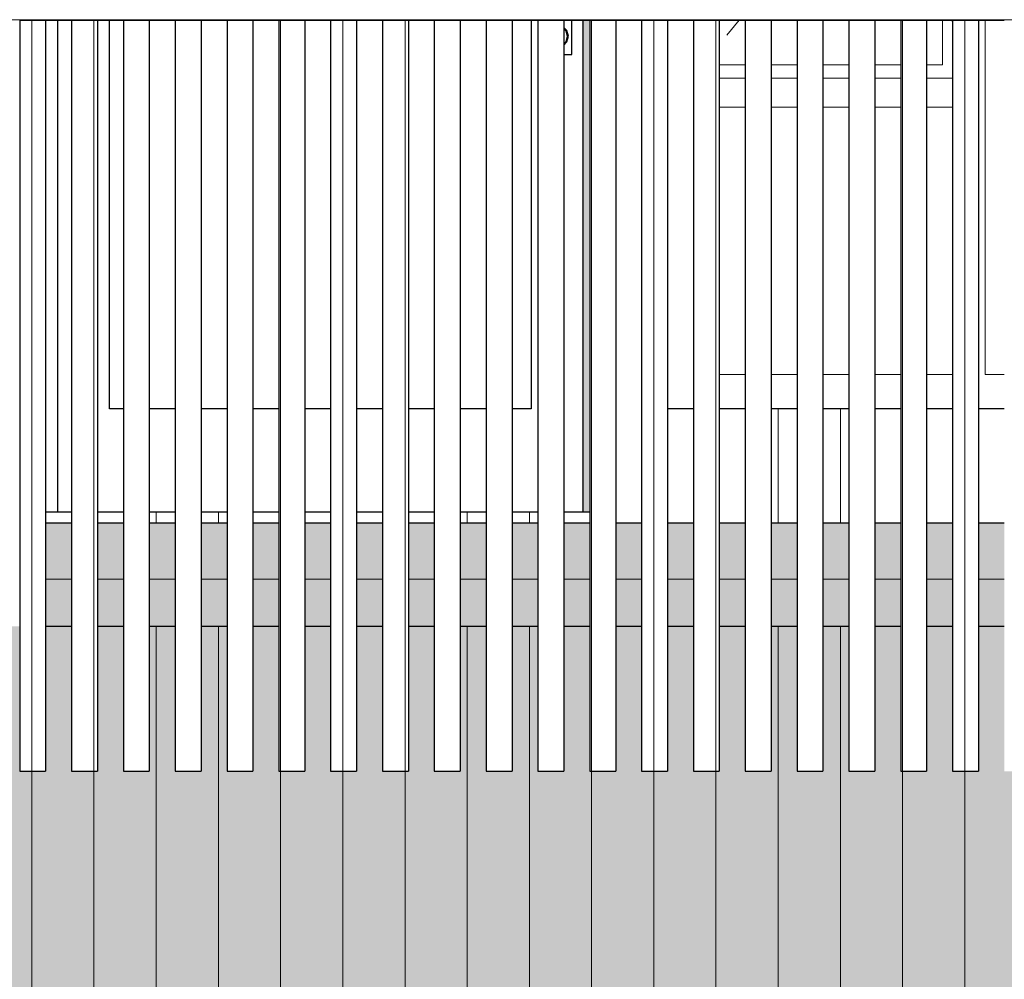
# Model space of a CAD drawing. Header units: millimetres. Extents: x -173540 to -139139, y 35243 to 48180.
# Tile 11 of 21: x -155557 to -153657, y 40399 to 42251. Entities that reach past the tile are written whole.
import ezdxf

# ---------------------------------------------------------------- set-up
doc = ezdxf.new("R2010")
doc.units = ezdxf.units.MM
doc.header["$LTSCALE"] = 0.5
doc.header["$MEASUREMENT"] = 0
doc.linetypes.add('PLINE', pattern=[0])
for name, color, linetype in [('23-- Yttervegger(Nye konstruksjoner)', 7, 'Continuous'), ('231- Bærende yttervegger(Nye konstruksjoner)', 7, 'Continuous'), ('244- Vinduer_ dører_ foldevegger(Nye konstruksjoner)', 7, 'Continuous'), ('25-- Dekker(Nye konstruksjoner)', 7, 'Continuous')]:
    doc.layers.add(name, color=color, linetype=linetype)
doc.layers.add('234- Vinduer_ dører_ porter(Nye konstruksjoner)', color=7, linetype='Continuous', lineweight=0)
doc.layers.add('235- Utvendig kledning og overflate(Nye konstruksjoner)', color=7, linetype='Continuous', lineweight=0)

# ---------------------------------------------------------------- blocks, each defined once
blk = doc.blocks.new('*X47', base_point=(14542393.9, 0))
at = {"layer": '235- Utvendig kledning og overflate(Nye konstruksjoner)', "linetype": 'PLINE'}
for p, q in [((-155293.8, 41080), (-155293.8, 40010)), ((-155293.8, 40010), (-155293.8, 41080)), ((-155173.7, 41080), (-155173.7, 40010)), ((-155173.7, 40010), (-155173.7, 41080)), ((-154693.6, 41080), (-154693.6, 40010)), ((-154693.6, 40010), (-154693.6, 41080)), ((-154573.6, 41080), (-154573.6, 40010)), ((-154573.6, 40010), (-154573.6, 41080)), ((-154093.4, 41080), (-154093.4, 40010)), ((-154093.4, 40010), (-154093.4, 41080)), ((-153973.4, 41080), (-153973.4, 40010)), ((-153973.4, 40010), (-153973.4, 41080)), ((-155533.8, 40800), (-155533.8, 40002.7)), ((-155533.8, 40000), (-155533.8, 40800)), ((-155413.8, 40800), (-155413.8, 40010)), ((-155413.8, 40010), (-155413.8, 40800)), ((-155053.7, 40800), (-155053.7, 40010)), ((-155053.7, 40010), (-155053.7, 40800)), ((-154933.7, 40800), (-154933.7, 40010)), ((-154933.7, 40010), (-154933.7, 40800)), ((-154813.6, 40800), (-154813.6, 40010)), ((-154813.6, 40010), (-154813.6, 40800)), ((-154453.5, 40800), (-154453.5, 40010)), ((-154453.5, 40010), (-154453.5, 40800)), ((-154333.5, 40800), (-154333.5, 40002.7)), ((-154333.5, 40000), (-154333.5, 40800)), ((-154213.5, 40800), (-154213.5, 40010)), ((-154213.5, 40010), (-154213.5, 40800)), ((-153853.4, 40800), (-153853.4, 40010)), ((-153853.4, 40010), (-153853.4, 40800)), ((-153733.3, 40800), (-153733.3, 40010)), ((-153733.3, 40010), (-153733.3, 40800))]:
    blk.add_line(p, q, dxfattribs=at)
blk = doc.blocks.new('*X56', base_point=(14542393.9, 0))
at = {"layer": '235- Utvendig kledning og overflate(Nye konstruksjoner)', "linetype": 'PLINE'}
for p, q in [((-155293.8, 41300), (-155293.8, 41280)), ((-155293.8, 41280), (-155293.8, 41300))]:
    blk.add_line(p, q, dxfattribs=at)
blk = doc.blocks.new('*X57', base_point=(14542393.9, 0))
at = {"layer": '235- Utvendig kledning og overflate(Nye konstruksjoner)', "linetype": 'PLINE'}
for p, q in [((-155173.7, 41300), (-155173.7, 41280)), ((-155173.7, 41280), (-155173.7, 41300))]:
    blk.add_line(p, q, dxfattribs=at)
blk = doc.blocks.new('*X62', base_point=(14542393.9, 0))
at = {"layer": '235- Utvendig kledning og overflate(Nye konstruksjoner)', "linetype": 'PLINE'}
for p, q in [((-154693.6, 41300), (-154693.6, 41280)), ((-154693.6, 41280), (-154693.6, 41300))]:
    blk.add_line(p, q, dxfattribs=at)
blk = doc.blocks.new('*X63', base_point=(14542393.9, 0))
at = {"layer": '235- Utvendig kledning og overflate(Nye konstruksjoner)', "linetype": 'PLINE'}
for p, q in [((-154573.6, 41300), (-154573.6, 41280)), ((-154573.6, 41280), (-154573.6, 41300))]:
    blk.add_line(p, q, dxfattribs=at)
blk = doc.blocks.new('*X68', base_point=(14542393.9, 0))
at = {"layer": '235- Utvendig kledning og overflate(Nye konstruksjoner)', "linetype": 'PLINE'}
for p, q in [((-154093.4, 41300), (-154093.4, 41280)), ((-154093.4, 41280), (-154093.4, 41300))]:
    blk.add_line(p, q, dxfattribs=at)
blk = doc.blocks.new('*X69', base_point=(14542393.9, 0))
at = {"layer": '235- Utvendig kledning og overflate(Nye konstruksjoner)', "linetype": 'PLINE'}
for p, q in [((-153973.4, 41300), (-153973.4, 41280)), ((-153973.4, 41280), (-153973.4, 41300))]:
    blk.add_line(p, q, dxfattribs=at)
blk = doc.blocks.new('*X258', base_point=(14542393.9, 0))
at = {"layer": '235- Utvendig kledning og overflate(Nye konstruksjoner)', "linetype": 'PLINE'}
for p, q in [((-154093.4, 41500), (-154093.4, 41300)), ((-154093.4, 41300), (-154093.4, 41500))]:
    blk.add_line(p, q, dxfattribs=at)
blk = doc.blocks.new('*X259', base_point=(14542393.9, 0))
at = {"layer": '235- Utvendig kledning og overflate(Nye konstruksjoner)', "linetype": 'PLINE'}
for p, q in [((-153973.4, 41500), (-153973.4, 41300)), ((-153973.4, 41300), (-153973.4, 41500))]:
    blk.add_line(p, q, dxfattribs=at)
blk = doc.blocks.new('*X374', base_point=(14542393.9, 0))
at = {"layer": '235- Utvendig kledning og overflate(Nye konstruksjoner)', "linetype": 'PLINE'}
for p, q in [((-155507.1, 41170.7), (-155457.1, 41170.7)), ((-155457.1, 41170.7), (-155507.1, 41170.7))]:
    blk.add_line(p, q, dxfattribs=at)
blk = doc.blocks.new('*X375', base_point=(14542393.9, 0))
at = {"layer": '235- Utvendig kledning og overflate(Nye konstruksjoner)', "linetype": 'PLINE'}
for p, q in [((-155407.1, 41170.7), (-155357.1, 41170.7)), ((-155357.1, 41170.7), (-155407.1, 41170.7))]:
    blk.add_line(p, q, dxfattribs=at)
blk = doc.blocks.new('*X376', base_point=(14542393.9, 0))
at = {"layer": '235- Utvendig kledning og overflate(Nye konstruksjoner)', "linetype": 'PLINE'}
for p, q in [((-155307.1, 41170.7), (-155257.1, 41170.7)), ((-155257.1, 41170.7), (-155307.1, 41170.7))]:
    blk.add_line(p, q, dxfattribs=at)
blk = doc.blocks.new('*X377', base_point=(14542393.9, 0))
at = {"layer": '235- Utvendig kledning og overflate(Nye konstruksjoner)', "linetype": 'PLINE'}
for p, q in [((-155207.1, 41170.7), (-155157.1, 41170.7)), ((-155157.1, 41170.7), (-155207.1, 41170.7))]:
    blk.add_line(p, q, dxfattribs=at)
blk = doc.blocks.new('*X378', base_point=(14542393.9, 0))
at = {"layer": '235- Utvendig kledning og overflate(Nye konstruksjoner)', "linetype": 'PLINE'}
for p, q in [((-155107.1, 41170.7), (-155057.1, 41170.7)), ((-155057.1, 41170.7), (-155107.1, 41170.7))]:
    blk.add_line(p, q, dxfattribs=at)
blk = doc.blocks.new('*X379', base_point=(14542393.9, 0))
at = {"layer": '235- Utvendig kledning og overflate(Nye konstruksjoner)', "linetype": 'PLINE'}
for p, q in [((-155007.1, 41170.7), (-154957.1, 41170.7)), ((-154957.1, 41170.7), (-155007.1, 41170.7))]:
    blk.add_line(p, q, dxfattribs=at)
blk = doc.blocks.new('*X380', base_point=(14542393.9, 0))
at = {"layer": '235- Utvendig kledning og overflate(Nye konstruksjoner)', "linetype": 'PLINE'}
for p, q in [((-154907.1, 41170.7), (-154857.1, 41170.7)), ((-154857.1, 41170.7), (-154907.1, 41170.7))]:
    blk.add_line(p, q, dxfattribs=at)
blk = doc.blocks.new('*X381', base_point=(14542393.9, 0))
at = {"layer": '235- Utvendig kledning og overflate(Nye konstruksjoner)', "linetype": 'PLINE'}
for p, q in [((-154807.1, 41170.7), (-154757.1, 41170.7)), ((-154757.1, 41170.7), (-154807.1, 41170.7))]:
    blk.add_line(p, q, dxfattribs=at)
blk = doc.blocks.new('*X382', base_point=(14542393.9, 0))
at = {"layer": '235- Utvendig kledning og overflate(Nye konstruksjoner)', "linetype": 'PLINE'}
for p, q in [((-154707.1, 41170.7), (-154657.1, 41170.7)), ((-154657.1, 41170.7), (-154707.1, 41170.7))]:
    blk.add_line(p, q, dxfattribs=at)
blk = doc.blocks.new('*X383', base_point=(14542393.9, 0))
at = {"layer": '235- Utvendig kledning og overflate(Nye konstruksjoner)', "linetype": 'PLINE'}
for p, q in [((-154607.1, 41170.7), (-154557.1, 41170.7)), ((-154557.1, 41170.7), (-154607.1, 41170.7))]:
    blk.add_line(p, q, dxfattribs=at)
blk = doc.blocks.new('*X384', base_point=(14542393.9, 0))
at = {"layer": '235- Utvendig kledning og overflate(Nye konstruksjoner)', "linetype": 'PLINE'}
for p, q in [((-154507.1, 41170.7), (-154457.1, 41170.7)), ((-154457.1, 41170.7), (-154507.1, 41170.7))]:
    blk.add_line(p, q, dxfattribs=at)
blk = doc.blocks.new('*X385', base_point=(14542393.9, 0))
at = {"layer": '235- Utvendig kledning og overflate(Nye konstruksjoner)', "linetype": 'PLINE'}
for p, q in [((-154407.1, 41170.7), (-154357.1, 41170.7)), ((-154357.1, 41170.7), (-154407.1, 41170.7))]:
    blk.add_line(p, q, dxfattribs=at)
blk = doc.blocks.new('*X386', base_point=(14542393.9, 0))
at = {"layer": '235- Utvendig kledning og overflate(Nye konstruksjoner)', "linetype": 'PLINE'}
for p, q in [((-154307.1, 41170.7), (-154257.1, 41170.7)), ((-154257.1, 41170.7), (-154307.1, 41170.7))]:
    blk.add_line(p, q, dxfattribs=at)
blk = doc.blocks.new('*X387', base_point=(14542393.9, 0))
at = {"layer": '235- Utvendig kledning og overflate(Nye konstruksjoner)', "linetype": 'PLINE'}
for p, q in [((-154207.1, 41170.7), (-154157.1, 41170.7)), ((-154157.1, 41170.7), (-154207.1, 41170.7))]:
    blk.add_line(p, q, dxfattribs=at)
blk = doc.blocks.new('*X388', base_point=(14542393.9, 0))
at = {"layer": '235- Utvendig kledning og overflate(Nye konstruksjoner)', "linetype": 'PLINE'}
for p, q in [((-154107.1, 41170.7), (-154057.1, 41170.7)), ((-154057.1, 41170.7), (-154107.1, 41170.7))]:
    blk.add_line(p, q, dxfattribs=at)
blk = doc.blocks.new('*X389', base_point=(14542393.9, 0))
at = {"layer": '235- Utvendig kledning og overflate(Nye konstruksjoner)', "linetype": 'PLINE'}
for p, q in [((-154007.1, 41170.7), (-153957.1, 41170.7)), ((-153957.1, 41170.7), (-154007.1, 41170.7))]:
    blk.add_line(p, q, dxfattribs=at)
blk = doc.blocks.new('*X390', base_point=(14542393.9, 0))
at = {"layer": '235- Utvendig kledning og overflate(Nye konstruksjoner)', "linetype": 'PLINE'}
for p, q in [((-153907.1, 41170.7), (-153857.1, 41170.7)), ((-153857.1, 41170.7), (-153907.1, 41170.7))]:
    blk.add_line(p, q, dxfattribs=at)
blk = doc.blocks.new('*X391', base_point=(14542393.9, 0))
at = {"layer": '235- Utvendig kledning og overflate(Nye konstruksjoner)', "linetype": 'PLINE'}
for p, q in [((-153807.1, 41170.7), (-153757.1, 41170.7)), ((-153757.1, 41170.7), (-153807.1, 41170.7))]:
    blk.add_line(p, q, dxfattribs=at)
blk = doc.blocks.new('*X392', base_point=(14542393.9, 0))
at = {"layer": '235- Utvendig kledning og overflate(Nye konstruksjoner)', "linetype": 'PLINE'}
for p, q in [((-153707.1, 41170.7), (-153657.1, 41170.7)), ((-153657.1, 41170.7), (-153707.1, 41170.7))]:
    blk.add_line(p, q, dxfattribs=at)
blk = doc.blocks.new('*X410', base_point=(14542393.9, 0))
at = {"layer": '235- Utvendig kledning og overflate(Nye konstruksjoner)', "linetype": 'PLINE'}
for p, q in [((-153603.4, 42250.9), (-156082.1, 42250.9)), ((-156082.1, 42250.9), (-153606.1, 42250.9))]:
    blk.add_line(p, q, dxfattribs=at)
blk = doc.blocks.new('*X420', base_point=(14542393.9, 0))
at = {"layer": '235- Utvendig kledning og overflate(Nye konstruksjoner)', "linetype": 'PLINE'}
for p, q in [((-153733.3, 42250), (-153733.3, 40800)), ((-153733.3, 40800), (-153733.3, 42250))]:
    blk.add_line(p, q, dxfattribs=at)
blk = doc.blocks.new('*X421', base_point=(14542393.9, 0))
at = {"layer": '235- Utvendig kledning og overflate(Nye konstruksjoner)', "linetype": 'PLINE'}
for p, q in [((-153853.4, 42250), (-153853.4, 40800)), ((-153853.4, 40800), (-153853.4, 42250))]:
    blk.add_line(p, q, dxfattribs=at)
blk = doc.blocks.new('*X423', base_point=(14542393.9, 0))
at = {"layer": '235- Utvendig kledning og overflate(Nye konstruksjoner)', "linetype": 'PLINE'}
for p, q in [((-154213.5, 42250), (-154213.5, 40800)), ((-154213.5, 40800), (-154213.5, 42250))]:
    blk.add_line(p, q, dxfattribs=at)
blk = doc.blocks.new('*X424', base_point=(14542393.9, 0))
at = {"layer": '235- Utvendig kledning og overflate(Nye konstruksjoner)', "linetype": 'PLINE'}
for p, q in [((-154333.5, 42250), (-154333.5, 40800)), ((-154333.5, 40800), (-154333.5, 42250))]:
    blk.add_line(p, q, dxfattribs=at)
blk = doc.blocks.new('*X425', base_point=(14542393.9, 0))
at = {"layer": '235- Utvendig kledning og overflate(Nye konstruksjoner)', "linetype": 'PLINE'}
for p, q in [((-154453.5, 42250), (-154453.5, 40800)), ((-154453.5, 40800), (-154453.5, 42250))]:
    blk.add_line(p, q, dxfattribs=at)
blk = doc.blocks.new('*X429', base_point=(14542393.9, 0))
at = {"layer": '235- Utvendig kledning og overflate(Nye konstruksjoner)', "linetype": 'PLINE'}
for p, q in [((-154813.6, 42250), (-154813.6, 40800)), ((-154813.6, 40800), (-154813.6, 42250))]:
    blk.add_line(p, q, dxfattribs=at)
blk = doc.blocks.new('*X430', base_point=(14542393.9, 0))
at = {"layer": '235- Utvendig kledning og overflate(Nye konstruksjoner)', "linetype": 'PLINE'}
for p, q in [((-154933.7, 42250), (-154933.7, 40800)), ((-154933.7, 40800), (-154933.7, 42250))]:
    blk.add_line(p, q, dxfattribs=at)
blk = doc.blocks.new('*X431', base_point=(14542393.9, 0))
at = {"layer": '235- Utvendig kledning og overflate(Nye konstruksjoner)', "linetype": 'PLINE'}
for p, q in [((-155053.7, 42250), (-155053.7, 40800)), ((-155053.7, 40800), (-155053.7, 42250))]:
    blk.add_line(p, q, dxfattribs=at)
blk = doc.blocks.new('*X435', base_point=(14542393.9, 0))
at = {"layer": '235- Utvendig kledning og overflate(Nye konstruksjoner)', "linetype": 'PLINE'}
for p, q in [((-155413.8, 42250), (-155413.8, 40800)), ((-155413.8, 40800), (-155413.8, 42250))]:
    blk.add_line(p, q, dxfattribs=at)
blk = doc.blocks.new('*X452', base_point=(14542393.9, 0))
at = {"layer": '235- Utvendig kledning og overflate(Nye konstruksjoner)', "linetype": 'PLINE'}
for p, q in [((-155533.8, 42250), (-155533.8, 40800)), ((-155533.8, 40800), (-155533.8, 42250))]:
    blk.add_line(p, q, dxfattribs=at)

msp = doc.modelspace()

# ---------------------------------------------------------------- hatches: boundary and pattern name
at = {"layer": '23-- Yttervegger(Nye konstruksjoner)', "linetype": 'Continuous'}
msp.add_hatch(color=256, dxfattribs=at).paths.add_polyline_path([(-156082.1, 41080), (-156082.1, 37865.5), (-156057.1, 37900.9), (-156057.1, 37830.2), (-156007.1, 37830.2), (-155957.1, 37900.9), (-155957.1, 37830.2), (-155907.1, 37830.2), (-155857.1, 37900.9), (-155857.1, 37830.2), (-155807.1, 37830.2), (-155757.1, 37900.9), (-155757.1, 37830.2), (-155707.1, 37830.2), (-155657.1, 37900.9), (-155657.1, 37830.2), (-155607.1, 37830.2), (-155557.1, 37900.9), (-155557.1, 37830.2), (-155532.1, 37830.2), (-155532.1, 40010), (-154422.1, 40010), (-154422.1, 37830.2), (-154407.1, 37830.2), (-154357.1, 37900.9), (-154357.1, 37830.2), (-154307.1, 37830.2), (-154257.1, 37900.9), (-154257.1, 37830.2), (-154207.1, 37830.2), (-154157.1, 37900.9), (-154157.1, 37830.2), (-154107.1, 37830.2), (-154082.1, 37865.5), (-154082.1, 37800), (-153582.1, 37800), (-153582.1, 38000), (-154322.1, 38000), (-154322.1, 40010), (-152340.8, 40010), (-152307.1, 40057.5), (-152307.1, 40128.2), (-152257.1, 40128.2), (-152207.1, 40199), (-152207.1, 40269.7), (-152157.1, 40269.7), (-152107.1, 40340.4), (-152107.1, 40411.1), (-152083.4, 40411.1), (-152083.4, 39515.4), (-152112.1, 39474.7), (-152112.1, 38000), (-153154.9, 38000), (-153296.4, 37800), (-152019.6, 37800), (-152019.6, 40800), (-152057.1, 40800), (-152057.1, 41080), (-152107.1, 41080), (-152107.1, 40800), (-152157.1, 40800), (-152157.1, 41080), (-152207.1, 41080), (-152207.1, 40800), (-152257.1, 40800), (-152257.1, 41080), (-152307.1, 41080), (-152307.1, 40800), (-152357.1, 40800), (-152357.1, 41080), (-152407.1, 41080), (-152407.1, 40800), (-152457.1, 40800), (-152457.1, 41080), (-152507.1, 41080), (-152507.1, 40800), (-152557.1, 40800), (-152557.1, 41080), (-152607.1, 41080), (-152607.1, 40800), (-152657.1, 40800), (-152657.1, 41080), (-152707.1, 41080), (-152707.1, 40800), (-152757.1, 40800), (-152757.1, 41080), (-152807.1, 41080), (-152807.1, 40800), (-152857.1, 40800), (-152857.1, 41080), (-152907.1, 41080), (-152907.1, 40800), (-152957.1, 40800), (-152957.1, 41080), (-153007.1, 41080), (-153007.1, 40800), (-153057.1, 40800), (-153057.1, 41080), (-153107.1, 41080), (-153107.1, 40800), (-153157.1, 40800), (-153157.1, 41080), (-153207.1, 41080), (-153207.1, 40800), (-153257.1, 40800), (-153257.1, 41080), (-153307.1, 41080), (-153307.1, 40800), (-153357.1, 40800), (-153357.1, 41080), (-153407.1, 41080), (-153407.1, 40800), (-153457.1, 40800), (-153457.1, 41080), (-153507.1, 41080), (-153507.1, 40800), (-153557.1, 40800), (-153557.1, 41080), (-153607.1, 41080), (-153607.1, 40800), (-153657.1, 40800), (-153657.1, 41080), (-153707.1, 41080), (-153707.1, 40800), (-153757.1, 40800), (-153757.1, 41080), (-153807.1, 41080), (-153807.1, 40800), (-153857.1, 40800), (-153857.1, 41080), (-153907.1, 41080), (-153907.1, 40800), (-153957.1, 40800), (-153957.1, 41080), (-154007.1, 41080), (-154007.1, 40800), (-154057.1, 40800), (-154057.1, 41080), (-154107.1, 41080), (-154107.1, 40800), (-154157.1, 40800), (-154157.1, 41080), (-154207.1, 41080), (-154207.1, 40800), (-154257.1, 40800), (-154257.1, 41080), (-154307.1, 41080), (-154307.1, 40800), (-154357.1, 40800), (-154357.1, 41080), (-154407.1, 41080), (-154407.1, 40800), (-154457.1, 40800), (-154457.1, 41080), (-154507.1, 41080), (-154507.1, 40800), (-154557.1, 40800), (-154557.1, 41080), (-154607.1, 41080), (-154607.1, 40800), (-154657.1, 40800), (-154657.1, 41080), (-154707.1, 41080), (-154707.1, 40800), (-154757.1, 40800), (-154757.1, 41080), (-154807.1, 41080), (-154807.1, 40800), (-154857.1, 40800), (-154857.1, 41080), (-154907.1, 41080), (-154907.1, 40800), (-154957.1, 40800), (-154957.1, 41080), (-155007.1, 41080), (-155007.1, 40800), (-155057.1, 40800), (-155057.1, 41080), (-155107.1, 41080), (-155107.1, 40800), (-155157.1, 40800), (-155157.1, 41080), (-155207.1, 41080), (-155207.1, 40800), (-155257.1, 40800), (-155257.1, 41080), (-155307.1, 41080), (-155307.1, 40800), (-155357.1, 40800), (-155357.1, 41080), (-155407.1, 41080), (-155407.1, 40800), (-155457.1, 40800), (-155457.1, 41080), (-155507.1, 41080), (-155507.1, 40800), (-155557.1, 40800), (-155557.1, 41080), (-155607.1, 41080), (-155607.1, 40800), (-155657.1, 40800), (-155657.1, 41080), (-155707.1, 41080), (-155707.1, 40800), (-155757.1, 40800), (-155757.1, 41080), (-155807.1, 41080), (-155807.1, 40800), (-155857.1, 40800), (-155857.1, 41080), (-155907.1, 41080), (-155907.1, 40800), (-155957.1, 40800), (-155957.1, 41080), (-156007.1, 41080), (-156007.1, 40800), (-156057.1, 40800), (-156057.1, 41080)])
at = {"layer": '244- Vinduer_ dører_ foldevegger(Nye konstruksjoner)', "linetype": 'Continuous'}
for points in [[(-154472.1, 41500), (-154470.1, 41500), (-154470.1, 42250), (-154472.1, 42250)], [(-154457.1, 42250), (-154470.1, 42250), (-154470.1, 41300), (-154457.1, 41300)], [(-154472.1, 41500), (-154472.1, 41300), (-154470.1, 41300), (-154470.1, 41500)]]:
    msp.add_hatch(color=256, dxfattribs=at).paths.add_polyline_path(points)
at = {"layer": '25-- Dekker(Nye konstruksjoner)', "linetype": 'Continuous'}
for points in [[(-155507.1, 41080), (-155457.1, 41080), (-155457.1, 41280), (-155507.1, 41280)], [(-155407.1, 41080), (-155357.1, 41080), (-155357.1, 41280), (-155407.1, 41280)], [(-155307.1, 41280), (-155307.1, 41080), (-155257.1, 41080), (-155257.1, 41280)], [(-155207.1, 41080), (-155157.1, 41080), (-155157.1, 41280), (-155207.1, 41280)], [(-155057.1, 41280), (-155107.1, 41280), (-155107.1, 41080), (-155057.1, 41080)], [(-154957.1, 41280), (-155007.1, 41280), (-155007.1, 41080), (-154957.1, 41080)], [(-154907.1, 41080), (-154857.1, 41080), (-154857.1, 41280), (-154907.1, 41280)], [(-154757.1, 41280), (-154807.1, 41280), (-154807.1, 41080), (-154757.1, 41080)], [(-154707.1, 41080), (-154657.1, 41080), (-154657.1, 41280), (-154707.1, 41280)], [(-154607.1, 41280), (-154607.1, 41080), (-154557.1, 41080), (-154557.1, 41280)], [(-154457.1, 41280), (-154507.1, 41280), (-154507.1, 41080), (-154457.1, 41080)], [(-154357.1, 41280), (-154407.1, 41280), (-154407.1, 41080), (-154357.1, 41080)], [(-154307.1, 41280), (-154307.1, 41080), (-154257.1, 41080), (-154257.1, 41280)], [(-154157.1, 41280), (-154207.1, 41280), (-154207.1, 41080), (-154157.1, 41080)], [(-154107.1, 41080), (-154057.1, 41080), (-154057.1, 41280), (-154107.1, 41280)], [(-154007.1, 41280), (-154007.1, 41080), (-153957.1, 41080), (-153957.1, 41280)], [(-153907.1, 41280), (-153907.1, 41080), (-153857.1, 41080), (-153857.1, 41280)], [(-153757.1, 41280), (-153807.1, 41280), (-153807.1, 41080), (-153757.1, 41080)], [(-153657.1, 41280), (-153707.1, 41280), (-153707.1, 41080), (-153657.1, 41080)]]:
    msp.add_hatch(color=256, dxfattribs=at).paths.add_polyline_path(points)

# ---------------------------------------------------------------- linework, layer by layer
at = {"layer": '23-- Yttervegger(Nye konstruksjoner)', "linetype": 'PLINE'}
for p, q in [((-155457.1, 41300), (-155507.1, 41300)), ((-155357.1, 41300), (-155407.1, 41300)), ((-155257.1, 41300), (-155307.1, 41300)), ((-155157.1, 41300), (-155207.1, 41300)), ((-155057.1, 41300), (-155107.1, 41300)), ((-154957.1, 41300), (-155007.1, 41300)), ((-154857.1, 41300), (-154907.1, 41300)), ((-154757.1, 41300), (-154807.1, 41300)), ((-154657.1, 41300), (-154707.1, 41300)), ((-154557.1, 41300), (-154607.1, 41300)), ((-154457.1, 41300), (-154507.1, 41300))]:
    msp.add_line(p, q, dxfattribs=at)
at = {"layer": '231- Bærende yttervegger(Nye konstruksjoner)', "linetype": 'PLINE'}
for p, q in [((-155557.1, 42250), (-155557.1, 40800)), ((-155557.1, 42250), (-155507.1, 42250)), ((-155507.1, 42250), (-155457.1, 42250)), ((-155507.1, 42250), (-155507.1, 40800)), ((-155457.1, 42250), (-155457.1, 40800)), ((-155457.1, 42250), (-155407.1, 42250)), ((-155407.1, 42250), (-155357.1, 42250)), ((-155407.1, 42250), (-155407.1, 40800)), ((-155357.1, 42250), (-155357.1, 40800)), ((-155357.1, 42250), (-155307.1, 42250)), ((-155307.1, 42250), (-155257.1, 42250)), ((-155307.1, 42250), (-155307.1, 40800)), ((-155257.1, 42250), (-155257.1, 40800)), ((-155257.1, 42250), (-155207.1, 42250)), ((-155207.1, 42250), (-155157.1, 42250)), ((-155207.1, 42250), (-155207.1, 40800)), ((-155157.1, 42250), (-155157.1, 40800)), ((-155157.1, 42250), (-155107.1, 42250)), ((-155107.1, 42250), (-155057.1, 42250)), ((-155107.1, 42250), (-155107.1, 40800)), ((-155057.1, 42250), (-155057.1, 40800)), ((-155057.1, 42250), (-155007.1, 42250)), ((-155007.1, 42250), (-154957.1, 42250)), ((-155007.1, 42250), (-155007.1, 40800)), ((-154957.1, 42250), (-154957.1, 40800)), ((-154957.1, 42250), (-154907.1, 42250)), ((-154907.1, 42250), (-154857.1, 42250)), ((-154907.1, 42250), (-154907.1, 40800)), ((-154857.1, 42250), (-154857.1, 40800)), ((-154857.1, 42250), (-154807.1, 42250)), ((-154807.1, 42250), (-154757.1, 42250)), ((-154807.1, 42250), (-154807.1, 40800)), ((-154757.1, 42250), (-154757.1, 40800)), ((-154757.1, 42250), (-154707.1, 42250)), ((-154707.1, 42250), (-154657.1, 42250)), ((-154707.1, 42250), (-154707.1, 40800)), ((-154657.1, 42250), (-154657.1, 40800)), ((-154657.1, 42250), (-154607.1, 42250)), ((-154607.1, 42250), (-154557.1, 42250)), ((-154607.1, 42250), (-154607.1, 40800)), ((-154557.1, 42250), (-154557.1, 40800)), ((-154557.1, 42250), (-154507.1, 42250)), ((-154507.1, 42250), (-154457.1, 42250)), ((-154507.1, 42250), (-154507.1, 40800)), ((-154457.1, 42250), (-154457.1, 40800)), ((-154457.1, 42250), (-154407.1, 42250)), ((-154407.1, 42250), (-154357.1, 42250)), ((-154407.1, 42250), (-154407.1, 40800)), ((-154357.1, 42250), (-154357.1, 40800)), ((-154357.1, 42250), (-154307.1, 42250)), ((-154307.1, 42250), (-154257.1, 42250)), ((-154307.1, 42250), (-154307.1, 40800)), ((-154257.1, 42250), (-154257.1, 40800)), ((-154257.1, 42250), (-154207.1, 42250)), ((-154207.1, 42250), (-154157.1, 42250)), ((-154207.1, 42250), (-154207.1, 40800)), ((-154157.1, 42250), (-154157.1, 40800)), ((-154157.1, 42250), (-154107.1, 42250)), ((-154107.1, 42250), (-154057.1, 42250)), ((-154107.1, 42250), (-154107.1, 40800)), ((-154057.1, 42250), (-154057.1, 40800)), ((-154057.1, 42250), (-154007.1, 42250)), ((-154007.1, 42250), (-153957.1, 42250)), ((-154007.1, 42250), (-154007.1, 40800)), ((-153957.1, 42250), (-153957.1, 40800)), ((-153957.1, 42250), (-153907.1, 42250)), ((-153907.1, 42250), (-153857.1, 42250)), ((-153907.1, 42250), (-153907.1, 40800)), ((-153857.1, 42250), (-153857.1, 40800)), ((-153857.1, 42250), (-153807.1, 42250)), ((-153807.1, 42250), (-153757.1, 42250)), ((-153807.1, 42250), (-153807.1, 40800)), ((-153757.1, 42250), (-153757.1, 40800)), ((-153757.1, 42250), (-153707.1, 42250)), ((-153707.1, 42250), (-153657.1, 42250)), ((-153707.1, 42250), (-153707.1, 40800)), ((-155557.1, 40800), (-155507.1, 40800)), ((-155457.1, 40800), (-155407.1, 40800)), ((-155357.1, 40800), (-155307.1, 40800)), ((-155257.1, 40800), (-155207.1, 40800)), ((-155157.1, 40800), (-155107.1, 40800)), ((-155057.1, 40800), (-155007.1, 40800)), ((-154957.1, 40800), (-154907.1, 40800)), ((-154857.1, 40800), (-154807.1, 40800)), ((-154757.1, 40800), (-154707.1, 40800)), ((-154657.1, 40800), (-154607.1, 40800)), ((-154557.1, 40800), (-154507.1, 40800)), ((-154457.1, 40800), (-154407.1, 40800)), ((-154357.1, 40800), (-154307.1, 40800)), ((-154257.1, 40800), (-154207.1, 40800)), ((-154157.1, 40800), (-154107.1, 40800)), ((-154057.1, 40800), (-154007.1, 40800)), ((-153957.1, 40800), (-153907.1, 40800)), ((-153857.1, 40800), (-153807.1, 40800)), ((-153757.1, 40800), (-153707.1, 40800))]:
    msp.add_line(p, q, dxfattribs=at)
at = {"layer": '234- Vinduer_ dører_ porter(Nye konstruksjoner)', "linetype": 'PLINE'}
for p, q in [((-154192.5, 42221.1), (-154169.1, 42250)), ((-153776.1, 42250), (-153776.1, 42164)), ((-153757.9, 42247.4), (-153758.4, 42250)), ((-153694.1, 41566), (-153694.1, 42250)), ((-154157.1, 42164), (-154207.1, 42164)), ((-154057.1, 42164), (-154107.1, 42164)), ((-153957.1, 42164), (-154007.1, 42164)), ((-153857.1, 42164), (-153907.1, 42164)), ((-153776.1, 42164), (-153807.1, 42164)), ((-154157.1, 42138), (-154207.1, 42138)), ((-154057.1, 42138), (-154107.1, 42138)), ((-153957.1, 42138), (-154007.1, 42138)), ((-153857.1, 42138), (-153907.1, 42138)), ((-153757.1, 42138), (-153807.1, 42138)), ((-154207.1, 42082), (-154157.1, 42082)), ((-154107.1, 42082), (-154057.1, 42082)), ((-154007.1, 42082), (-153957.1, 42082)), ((-153907.1, 42082), (-153857.1, 42082)), ((-153807.1, 42082), (-153757.1, 42082)), ((-154157.1, 41566), (-154207.1, 41566)), ((-154057.1, 41566), (-154107.1, 41566)), ((-153957.1, 41566), (-154007.1, 41566)), ((-153857.1, 41566), (-153907.1, 41566)), ((-153757.1, 41566), (-153807.1, 41566)), ((-153657.1, 41566), (-153694.1, 41566))]:
    msp.add_line(p, q, dxfattribs=at)
at = {"layer": '244- Vinduer_ dører_ foldevegger(Nye konstruksjoner)', "linetype": 'PLINE'}
for p, q in [((-155484.1, 42250), (-155484.1, 41500)), ((-155384.1, 41500), (-155384.1, 42250)), ((-154570.1, 42250), (-154570.1, 41500)), ((-154491.6, 42184), (-154491.6, 42250)), ((-154470.1, 41500), (-154470.1, 42250)), ((-154501.1, 42230), (-154507.1, 42236.1)), ((-154502.8, 42229), (-154507.1, 42233.3)), ((-154500.1, 42219), (-154502.8, 42229)), ((-154502.8, 42209), (-154500.1, 42219)), ((-154498.1, 42219), (-154501.1, 42230)), ((-154501.1, 42208), (-154498.1, 42219)), ((-154507.1, 42204.7), (-154502.8, 42209)), ((-154507.1, 42201.9), (-154501.1, 42208)), ((-154507.1, 42184), (-154491.6, 42184)), ((-155484.1, 41500), (-155484.1, 41300)), ((-155357.1, 41500), (-155384.1, 41500)), ((-155257.1, 41500), (-155307.1, 41500)), ((-155157.1, 41500), (-155207.1, 41500)), ((-155057.1, 41500), (-155107.1, 41500)), ((-154957.1, 41500), (-155007.1, 41500)), ((-154857.1, 41500), (-154907.1, 41500)), ((-154757.1, 41500), (-154807.1, 41500)), ((-154657.1, 41500), (-154707.1, 41500)), ((-154570.1, 41500), (-154607.1, 41500)), ((-154470.1, 41300), (-154470.1, 41500)), ((-154257.1, 41500), (-154307.1, 41500)), ((-154157.1, 41500), (-154207.1, 41500)), ((-154057.1, 41500), (-154107.1, 41500)), ((-153957.1, 41500), (-154007.1, 41500)), ((-153857.1, 41500), (-153907.1, 41500)), ((-153757.1, 41500), (-153807.1, 41500)), ((-153657.1, 41500), (-153707.1, 41500))]:
    msp.add_line(p, q, dxfattribs=at)
at = {"layer": '25-- Dekker(Nye konstruksjoner)', "linetype": 'PLINE'}
for p, q in [((-155507.1, 41280), (-155457.1, 41280)), ((-155407.1, 41280), (-155357.1, 41280)), ((-155307.1, 41280), (-155257.1, 41280)), ((-155207.1, 41280), (-155157.1, 41280)), ((-155107.1, 41280), (-155057.1, 41280)), ((-155007.1, 41280), (-154957.1, 41280)), ((-154907.1, 41280), (-154857.1, 41280)), ((-154807.1, 41280), (-154757.1, 41280)), ((-154707.1, 41280), (-154657.1, 41280)), ((-154607.1, 41280), (-154557.1, 41280)), ((-154507.1, 41280), (-154457.1, 41280)), ((-154407.1, 41280), (-154357.1, 41280)), ((-154307.1, 41280), (-154257.1, 41280)), ((-154207.1, 41280), (-154157.1, 41280)), ((-154107.1, 41280), (-154057.1, 41280)), ((-154007.1, 41280), (-153957.1, 41280)), ((-153907.1, 41280), (-153857.1, 41280)), ((-153807.1, 41280), (-153757.1, 41280)), ((-153707.1, 41280), (-153657.1, 41280)), ((-155507.1, 41080), (-155457.1, 41080)), ((-155407.1, 41080), (-155357.1, 41080)), ((-155307.1, 41080), (-155257.1, 41080)), ((-155207.1, 41080), (-155157.1, 41080)), ((-155107.1, 41080), (-155057.1, 41080)), ((-155007.1, 41080), (-154957.1, 41080)), ((-154907.1, 41080), (-154857.1, 41080)), ((-154807.1, 41080), (-154757.1, 41080)), ((-154707.1, 41080), (-154657.1, 41080)), ((-154607.1, 41080), (-154557.1, 41080)), ((-154507.1, 41080), (-154457.1, 41080)), ((-154407.1, 41080), (-154357.1, 41080)), ((-154307.1, 41080), (-154257.1, 41080)), ((-154207.1, 41080), (-154157.1, 41080)), ((-154107.1, 41080), (-154057.1, 41080)), ((-154007.1, 41080), (-153957.1, 41080)), ((-153907.1, 41080), (-153857.1, 41080)), ((-153807.1, 41080), (-153757.1, 41080)), ((-153707.1, 41080), (-153657.1, 41080))]:
    msp.add_line(p, q, dxfattribs=at)

# ---------------------------------------------------------------- block references
at = {"layer": '23-- Yttervegger(Nye konstruksjoner)'}
for name in ['*X258', '*X259', '*X56', '*X57', '*X62', '*X63', '*X68', '*X69', '*X47']:
    msp.add_blockref(name, (14542393.9, 0), dxfattribs=at)
at = {"layer": '231- Bærende yttervegger(Nye konstruksjoner)'}
for name in ['*X410', '*X452', '*X435', '*X431', '*X430', '*X429', '*X425', '*X424', '*X423', '*X421', '*X420']:
    msp.add_blockref(name, (14542393.9, 0), dxfattribs=at)
at = {"layer": '25-- Dekker(Nye konstruksjoner)'}
for name in ['*X374', '*X375', '*X376', '*X377', '*X378', '*X379', '*X380', '*X381', '*X382', '*X383', '*X384', '*X385', '*X386', '*X387', '*X388', '*X389', '*X390', '*X391', '*X392']:
    msp.add_blockref(name, (14542393.9, 0), dxfattribs=at)

doc.saveas('drawing.dxf')
